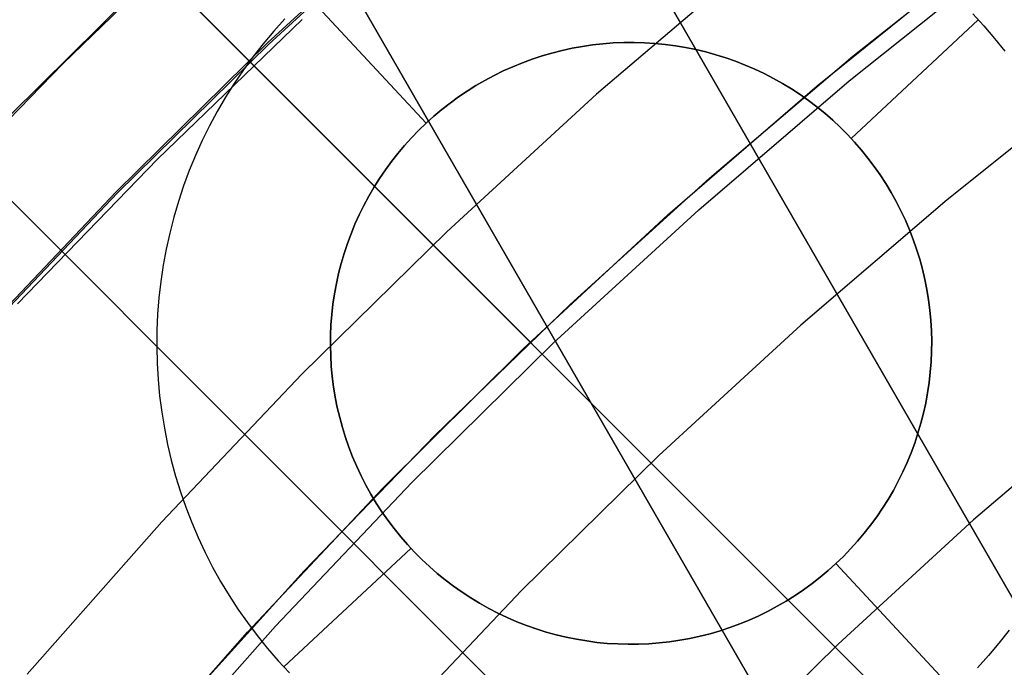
# Model space of a CAD drawing. Header units: millimetres. Extents: x 8926 to 10090, y -5004 to -3986.
# Tile 144 of 256: x 9473 to 9481, y -4325 to -4320. Entities that reach past the tile are written whole.
import ezdxf

# ---------------------------------------------------------------- set-up
doc = ezdxf.new("R2010")
doc.units = ezdxf.units.MM
for name, color, linetype in [('1', 7, 'Continuous'), ('COLOR EXT', 7, 'Continuous'), ('luz', 7, 'Continuous'), ('PLASTICO NEGRO', 7, 'Continuous')]:
    doc.layers.add(name, color=color, linetype=linetype)
doc.layers.add('BLANCO METALICO', color=7, linetype='Continuous', true_color=0xededed)

msp = doc.modelspace()

# ---------------------------------------------------------------- linework, layer by layer
at = {"layer": '1', "color": 250, "true_color": 0x111111}
for p, q in [((9476.3101, -4319.0833, 89.1312), (9475.1401, -4320.1564, 89.1312)), ((9475.1401, -4320.1564, 92.3996), (9476.3101, -4319.0833, 92.3996)), ((9473.5991, -4320.3037, 89.1312), (9474.5451, -4319.3878, 89.1312)), ((9479.5112, -4320.2473, 98.6312), (9480.614, -4319.3721, 98.6312)), ((9473.213, -4320.6798, 89.1312), (9474.3616, -4319.5441, 89.1312)), ((9479.2444, -4320.4681, 98.6312), (9480.3948, -4319.5414, 98.6312)), ((9474.307, -4321.0176, 95.6679), (9475.3891, -4319.9719, 95.6679)), ((9475.1401, -4320.1564, 89.1312), (9474.0079, -4321.2693, 89.1312)), ((9474.0079, -4321.2693, 92.3996), (9475.1401, -4320.1564, 92.3996)), ((9472.6792, -4321.2455, 89.1312), (9473.5991, -4320.3037, 89.1312)), ((9478.4376, -4321.1582, 98.6312), (9479.5112, -4320.2473, 98.6312)), ((9478.1266, -4321.4336, 98.6312), (9479.2444, -4320.4681, 98.6312)), ((9473.259, -4322.097, 95.6679), (9474.307, -4321.0176, 95.6679)), ((9477.3944, -4322.1037, 98.6312), (9478.4376, -4321.1582, 98.6312)), ((9474.0079, -4321.2693, 89.1312), (9472.9148, -4322.4205, 89.1312)), ((9472.9148, -4322.4205, 92.3996), (9474.0079, -4321.2693, 92.3996)), ((9477.0426, -4322.437, 98.6312), (9478.1266, -4321.4336, 98.6312)), ((9476.3828, -4323.0828, 98.6312), (9477.3944, -4322.1037, 98.6312)), ((9475.9936, -4323.477, 98.6312), (9477.0426, -4322.437, 98.6312)), ((9475.4037, -4324.0945, 98.6312), (9476.3828, -4323.0828, 98.6312)), ((9474.981, -4324.5524, 98.6312), (9475.9936, -4323.477, 98.6312)), ((9474.4582, -4325.1376, 98.6312), (9475.4037, -4324.0945, 98.6312)), ((9474.0058, -4325.6619, 98.6312), (9474.981, -4324.5524, 98.6312))]:
    msp.add_line(p, q, dxfattribs=at)
at = {"layer": 'BLANCO METALICO'}
for p, q in [((9457.1448, -4287.4912, 236.5324), (9479.559, -4326.3138, 236.5324)), ((9457.1448, -4287.4912, 238.0324), (9479.559, -4326.3138, 238.0324)), ((9484.385, -4330.6723, 240.7824), (9464.4532, -4296.1499, 240.7824)), ((9484.3851, -4330.6723, 239.5324), (9464.4533, -4296.1499, 239.5324)), ((9464.4533, -4296.1499, 242.0324), (9484.3851, -4330.6723, 242.0324)), ((9462.7212, -4297.1499, 239.5324), (9479.5591, -4326.3137, 239.5324)), ((9479.678, -4326.5196, 242.0324), (9462.7212, -4297.1499, 242.0324)), ((9462.7212, -4297.1499, 240.7824), (9479.678, -4326.5196, 240.7824))]:
    msp.add_line(p, q, dxfattribs=at)
at = {"layer": 'COLOR EXT', "color": 30, "true_color": 0xff8d00}
for p, q in [((9455.8984, -4301.1842, 21.2621), (9482.7691, -4328.0549, 21.2621)), ((9482.7691, -4328.0549, 25.2621), (9455.8984, -4301.1842, 25.2621)), ((9455.8984, -4301.1842, 23.2621), (9482.7691, -4328.0549, 23.2621)), ((9454.4842, -4302.5985, 25.2621), (9481.3552, -4329.4694, 25.2621)), ((9481.3552, -4329.4694, 21.2621), (9454.4842, -4302.5985, 21.2621)), ((9481.3552, -4329.4694, 23.2621), (9454.4842, -4302.5985, 23.2621))]:
    msp.add_line(p, q, dxfattribs=at)
at = {"layer": 'luz', "color": 7, "true_color": 0xffffff}
for p, q in [((9476.3016, -4319.0738, -24.6283), (9475.1314, -4320.1472, -24.6283)), ((9478.7484, -4319.5426, -23.5653), (9477.5928, -4320.5312, -23.5653)), ((9479.4826, -4320.4314, -23.8728), (9480.6405, -4319.508, -23.8728)), ((9475.1314, -4320.1472, -24.6283), (9473.9989, -4321.2603, -24.6283)), ((9478.3573, -4321.3942, -23.8728), (9479.4826, -4320.4314, -23.8728)), ((9481.3436, -4320.4217, -24.1804), (9480.2169, -4321.3202, -24.1804)), ((9477.5928, -4320.5312, -23.5653), (9476.4721, -4321.5592, -23.5653)), ((9473.9989, -4321.2603, -24.6283), (9472.9054, -4322.4119, -24.6283)), ((9480.2169, -4321.3202, -24.1804), (9479.1218, -4322.2571, -24.1804)), ((9477.2659, -4322.3952, -23.8728), (9478.3573, -4321.3942, -23.8728)), ((9476.4721, -4321.5592, -23.5653), (9475.3875, -4322.6252, -23.5653)), ((9479.1218, -4322.2571, -24.1804), (9478.0598, -4323.2313, -24.1804)), ((9476.2097, -4323.4334, -23.8728), (9477.2659, -4322.3952, -23.8728)), ((9475.3875, -4322.6252, -23.5653), (9474.3404, -4323.728, -23.5653)), ((9481.457, -4322.8214, -23.1173), (9480.413, -4323.7146, -23.1173)), ((9478.0598, -4323.2313, -24.1804), (9477.032, -4324.2415, -24.1804)), ((9475.19, -4324.5073, -23.8728), (9476.2097, -4323.4334, -23.8728)), ((9474.3404, -4323.728, -23.5653), (9473.3319, -4324.8663, -23.5653)), ((9480.413, -4323.7146, -23.1173), (9479.4005, -4324.6433, -23.1173)), ((9477.032, -4324.2415, -24.1804), (9476.0396, -4325.2866, -24.1804)), ((9474.2079, -4325.6158, -23.8728), (9475.19, -4324.5073, -23.8728)), ((9479.4005, -4324.6433, -23.1173), (9478.4206, -4325.6064, -23.1173))]:
    msp.add_line(p, q, dxfattribs=at)
at = {"layer": 'PLASTICO NEGRO', "color": 254, "true_color": 0xcad1ee}
for p, q in [((9474.445, -4318.7337, 35.0621), (9476.3185, -4320.7468, 35.0621)), ((9476.3185, -4320.7468, 34.8621), (9475.4328, -4319.7952, 33.5621)), ((9480.4079, -4319.9309, 33.5621), (9480.4914, -4320.0206, 33.5621)), ((9475.2593, -4319.9682, 33.5621), (9475.1771, -4320.0592, 33.5621)), ((9479.4984, -4320.8611, 34.8621), (9480.4501, -4319.9754, 33.5621)), ((9475.1771, -4320.0592, 33.5621), (9475.0981, -4320.1528, 33.5621)), ((9480.4914, -4320.0206, 33.5621), (9480.5718, -4320.1132, 33.5621)), ((9475.0981, -4320.1528, 33.5621), (9475.0224, -4320.2492, 33.5621)), ((9477.6411, -4320.1537, 34.8621), (9477.5639, -4320.1623, 34.8621)), ((9477.5639, -4320.1623, 35.0621), (9477.6411, -4320.1537, 35.0621)), ((9477.6411, -4320.1537, 34.9621), (9477.5639, -4320.1623, 34.9621)), ((9477.7186, -4320.1478, 34.8621), (9477.6411, -4320.1537, 34.8621)), ((9477.6411, -4320.1537, 35.0621), (9477.7186, -4320.1478, 35.0621)), ((9477.7186, -4320.1478, 34.9621), (9477.6411, -4320.1537, 34.9621)), ((9477.7962, -4320.1446, 34.8621), (9477.7186, -4320.1478, 34.8621)), ((9477.7186, -4320.1478, 35.0621), (9477.7962, -4320.1446, 35.0621)), ((9477.7962, -4320.1446, 34.9621), (9477.7186, -4320.1478, 34.9621)), ((9477.8739, -4320.144, 34.8621), (9477.7962, -4320.1446, 34.8621)), ((9477.7962, -4320.1446, 35.0621), (9477.8739, -4320.144, 35.0621)), ((9477.8739, -4320.144, 34.9621), (9477.7962, -4320.1446, 34.9621)), ((9477.9515, -4320.1461, 34.8621), (9477.8739, -4320.144, 34.8621)), ((9477.8739, -4320.144, 35.0621), (9477.9515, -4320.1461, 35.0621)), ((9477.9515, -4320.1461, 34.9621), (9477.8739, -4320.144, 34.9621)), ((9478.029, -4320.1509, 34.8621), (9477.9515, -4320.1461, 34.8621)), ((9477.9515, -4320.1461, 35.0621), (9478.029, -4320.1509, 35.0621)), ((9478.029, -4320.1509, 34.9621), (9477.9515, -4320.1461, 34.9621)), ((9478.1063, -4320.1584, 34.8621), (9478.029, -4320.1509, 34.8621)), ((9478.029, -4320.1509, 35.0621), (9478.1063, -4320.1584, 35.0621)), ((9478.1063, -4320.1584, 34.9621), (9478.029, -4320.1509, 34.9621)), ((9480.5718, -4320.1132, 33.5621), (9480.6489, -4320.2084, 33.5621)), ((9477.2595, -4320.2231, 34.8621), (9477.1849, -4320.2449, 34.8621)), ((9477.1849, -4320.2449, 35.0621), (9477.2595, -4320.2231, 35.0621)), ((9477.2595, -4320.2231, 34.9621), (9477.1849, -4320.2449, 34.9621)), ((9477.3348, -4320.204, 34.8621), (9477.2595, -4320.2231, 34.8621)), ((9477.2595, -4320.2231, 35.0621), (9477.3348, -4320.204, 35.0621)), ((9477.3348, -4320.204, 34.9621), (9477.2595, -4320.2231, 34.9621)), ((9477.4107, -4320.1875, 34.8621), (9477.3348, -4320.204, 34.8621)), ((9477.3348, -4320.204, 35.0621), (9477.4107, -4320.1875, 35.0621)), ((9477.4107, -4320.1875, 34.9621), (9477.3348, -4320.204, 34.9621)), ((9477.4871, -4320.1736, 34.8621), (9477.4107, -4320.1875, 34.8621)), ((9477.4107, -4320.1875, 35.0621), (9477.4871, -4320.1736, 35.0621)), ((9477.4871, -4320.1736, 34.9621), (9477.4107, -4320.1875, 34.9621)), ((9477.5639, -4320.1623, 34.8621), (9477.4871, -4320.1736, 34.8621)), ((9477.4871, -4320.1736, 35.0621), (9477.5639, -4320.1623, 35.0621)), ((9477.5639, -4320.1623, 34.9621), (9477.4871, -4320.1736, 34.9621)), ((9478.1834, -4320.1685, 34.8621), (9478.1063, -4320.1584, 34.8621)), ((9478.1063, -4320.1584, 35.0621), (9478.1834, -4320.1685, 35.0621)), ((9478.1834, -4320.1685, 34.9621), (9478.1063, -4320.1584, 34.9621)), ((9478.26, -4320.1813, 34.8621), (9478.1834, -4320.1685, 34.8621)), ((9478.1834, -4320.1685, 35.0621), (9478.26, -4320.1813, 35.0621)), ((9478.26, -4320.1813, 34.9621), (9478.1834, -4320.1685, 34.9621)), ((9478.3361, -4320.1967, 34.8621), (9478.26, -4320.1813, 34.8621)), ((9478.26, -4320.1813, 35.0621), (9478.3361, -4320.1967, 35.0621)), ((9478.3361, -4320.1967, 34.9621), (9478.26, -4320.1813, 34.9621)), ((9478.4116, -4320.2148, 34.8621), (9478.3361, -4320.1967, 34.8621)), ((9478.3361, -4320.1967, 35.0621), (9478.4116, -4320.2148, 35.0621)), ((9478.4116, -4320.2148, 34.9621), (9478.3361, -4320.1967, 34.9621)), ((9478.4865, -4320.2354, 34.8621), (9478.4116, -4320.2148, 34.8621)), ((9478.4116, -4320.2148, 35.0621), (9478.4865, -4320.2354, 35.0621)), ((9478.4865, -4320.2354, 34.9621), (9478.4116, -4320.2148, 34.9621)), ((9475.0224, -4320.2492, 33.5621), (9474.9501, -4320.3481, 33.5621)), ((9477.0382, -4320.296, 34.8621), (9476.9663, -4320.3253, 34.8621)), ((9476.9663, -4320.3253, 35.0621), (9477.0382, -4320.296, 35.0621)), ((9477.0382, -4320.296, 34.9621), (9476.9663, -4320.3253, 34.9621)), ((9477.1111, -4320.2691, 34.8621), (9477.0382, -4320.296, 34.8621)), ((9477.0382, -4320.296, 35.0621), (9477.1111, -4320.2691, 35.0621)), ((9477.1111, -4320.2691, 34.9621), (9477.0382, -4320.296, 34.9621)), ((9477.1849, -4320.2449, 34.8621), (9477.1111, -4320.2691, 34.8621)), ((9477.1111, -4320.2691, 35.0621), (9477.1849, -4320.2449, 35.0621)), ((9477.1849, -4320.2449, 34.9621), (9477.1111, -4320.2691, 34.9621)), ((9478.5606, -4320.2586, 34.8621), (9478.4865, -4320.2354, 34.8621)), ((9478.4865, -4320.2354, 35.0621), (9478.5606, -4320.2586, 35.0621)), ((9478.5606, -4320.2586, 34.9621), (9478.4865, -4320.2354, 34.9621)), ((9478.6339, -4320.2844, 34.8621), (9478.5606, -4320.2586, 34.8621)), ((9478.5606, -4320.2586, 35.0621), (9478.6339, -4320.2844, 35.0621)), ((9478.6339, -4320.2844, 34.9621), (9478.5606, -4320.2586, 34.9621)), ((9478.7063, -4320.3127, 34.8621), (9478.6339, -4320.2844, 34.8621)), ((9478.6339, -4320.2844, 35.0621), (9478.7063, -4320.3127, 35.0621)), ((9478.7063, -4320.3127, 34.9621), (9478.6339, -4320.2844, 34.9621)), ((9474.9501, -4320.3481, 33.5621), (9474.8812, -4320.4495, 33.5621)), ((9476.8954, -4320.3571, 34.8621), (9476.8257, -4320.3913, 34.8621)), ((9476.8257, -4320.3913, 35.0621), (9476.8954, -4320.3571, 35.0621)), ((9476.8954, -4320.3571, 34.9621), (9476.8257, -4320.3913, 34.9621)), ((9476.9663, -4320.3253, 34.8621), (9476.8954, -4320.3571, 34.8621)), ((9476.8954, -4320.3571, 35.0621), (9476.9663, -4320.3253, 35.0621)), ((9476.9663, -4320.3253, 34.9621), (9476.8954, -4320.3571, 34.9621)), ((9478.7776, -4320.3434, 34.8621), (9478.7063, -4320.3127, 34.8621)), ((9478.7063, -4320.3127, 35.0621), (9478.7776, -4320.3434, 35.0621)), ((9478.7776, -4320.3434, 34.9621), (9478.7063, -4320.3127, 34.9621)), ((9478.8478, -4320.3766, 34.8621), (9478.7776, -4320.3434, 34.8621)), ((9478.7776, -4320.3434, 35.0621), (9478.8478, -4320.3766, 35.0621)), ((9478.8478, -4320.3766, 34.9621), (9478.7776, -4320.3434, 34.9621)), ((9478.9169, -4320.4122, 34.8621), (9478.8478, -4320.3766, 34.8621)), ((9478.8478, -4320.3766, 35.0621), (9478.9169, -4320.4122, 35.0621)), ((9478.9169, -4320.4122, 34.9621), (9478.8478, -4320.3766, 34.9621)), ((9474.8812, -4320.4495, 33.5621), (9474.8159, -4320.5532, 33.5621)), ((9476.7572, -4320.4279, 34.8621), (9476.69, -4320.4668, 34.8621)), ((9476.69, -4320.4668, 35.0621), (9476.7572, -4320.4279, 35.0621)), ((9476.7572, -4320.4279, 34.9621), (9476.69, -4320.4668, 34.9621)), ((9476.8257, -4320.3913, 34.8621), (9476.7572, -4320.4279, 34.8621)), ((9476.7572, -4320.4279, 35.0621), (9476.8257, -4320.3913, 35.0621)), ((9476.8257, -4320.3913, 34.9621), (9476.7572, -4320.4279, 34.9621)), ((9478.9846, -4320.4502, 34.8621), (9478.9169, -4320.4122, 34.8621)), ((9478.9169, -4320.4122, 35.0621), (9478.9846, -4320.4502, 35.0621)), ((9478.9846, -4320.4502, 34.9621), (9478.9169, -4320.4122, 34.9621)), ((9479.051, -4320.4904, 34.8621), (9478.9846, -4320.4502, 34.8621)), ((9478.9846, -4320.4502, 35.0621), (9479.051, -4320.4904, 35.0621)), ((9479.051, -4320.4904, 34.9621), (9478.9846, -4320.4502, 34.9621)), ((9476.6242, -4320.508, 34.8621), (9476.5598, -4320.5515, 34.8621)), ((9476.5598, -4320.5515, 35.0621), (9476.6242, -4320.508, 35.0621)), ((9476.6242, -4320.508, 34.9621), (9476.5598, -4320.5515, 34.9621)), ((9476.69, -4320.4668, 34.8621), (9476.6242, -4320.508, 34.8621)), ((9476.6242, -4320.508, 35.0621), (9476.69, -4320.4668, 35.0621)), ((9476.69, -4320.4668, 34.9621), (9476.6242, -4320.508, 34.9621)), ((9479.116, -4320.533, 34.8621), (9479.051, -4320.4904, 34.8621)), ((9479.051, -4320.4904, 35.0621), (9479.116, -4320.533, 35.0621)), ((9479.116, -4320.533, 34.9621), (9479.051, -4320.4904, 34.9621)), ((9474.8159, -4320.5532, 33.5621), (9474.7541, -4320.659, 33.5621)), ((9476.497, -4320.5972, 34.8621), (9476.4358, -4320.645, 34.8621)), ((9476.4358, -4320.645, 35.0621), (9476.497, -4320.5972, 35.0621)), ((9476.497, -4320.5972, 34.9621), (9476.4358, -4320.645, 34.9621)), ((9476.5598, -4320.5515, 34.8621), (9476.497, -4320.5972, 34.8621)), ((9476.497, -4320.5972, 35.0621), (9476.5598, -4320.5515, 35.0621)), ((9476.5598, -4320.5515, 34.9621), (9476.497, -4320.5972, 34.9621)), ((9479.1795, -4320.5777, 34.8621), (9479.116, -4320.533, 34.8621)), ((9479.116, -4320.533, 35.0621), (9479.1795, -4320.5777, 35.0621)), ((9479.1795, -4320.5777, 34.9621), (9479.116, -4320.533, 34.9621)), ((9479.2414, -4320.6247, 34.8621), (9479.1795, -4320.5777, 34.8621)), ((9479.1795, -4320.5777, 35.0621), (9479.2414, -4320.6247, 35.0621)), ((9479.2414, -4320.6247, 34.9621), (9479.1795, -4320.5777, 34.9621)), ((9474.7541, -4320.659, 33.5621), (9474.6961, -4320.767, 33.5621)), ((9476.4358, -4320.645, 34.8621), (9476.3762, -4320.6949, 34.8621)), ((9476.3762, -4320.6949, 35.0621), (9476.4358, -4320.645, 35.0621)), ((9476.4358, -4320.645, 34.9621), (9476.3762, -4320.6949, 34.9621)), ((9479.3016, -4320.6737, 34.8621), (9479.2414, -4320.6247, 34.8621)), ((9479.2414, -4320.6247, 35.0621), (9479.3016, -4320.6737, 35.0621)), ((9479.3016, -4320.6737, 34.9621), (9479.2414, -4320.6247, 34.9621)), ((9476.3762, -4320.6949, 34.8621), (9476.3185, -4320.7468, 34.8621)), ((9476.3185, -4320.7468, 35.0621), (9476.3762, -4320.6949, 35.0621)), ((9476.3762, -4320.6949, 34.9621), (9476.3185, -4320.7468, 34.9621)), ((9479.3602, -4320.7248, 34.8621), (9479.3016, -4320.6737, 34.8621)), ((9479.3016, -4320.6737, 35.0621), (9479.3602, -4320.7248, 35.0621)), ((9479.3602, -4320.7248, 34.9621), (9479.3016, -4320.6737, 34.9621)), ((9479.4169, -4320.7779, 34.8621), (9479.3602, -4320.7248, 34.8621)), ((9479.3602, -4320.7248, 35.0621), (9479.4169, -4320.7779, 35.0621)), ((9479.4169, -4320.7779, 34.9621), (9479.3602, -4320.7248, 34.9621)), ((9474.6961, -4320.767, 33.5621), (9474.6418, -4320.8769, 33.5621)), ((9476.2085, -4320.8565, 34.8621), (9476.2625, -4320.8007, 34.8621)), ((9476.2085, -4320.8565, 35.0621), (9476.2625, -4320.8007, 35.0621)), ((9476.2625, -4320.8007, 34.9621), (9476.2085, -4320.8565, 34.9621)), ((9476.2625, -4320.8007, 34.8621), (9476.3185, -4320.7468, 34.8621)), ((9476.2625, -4320.8007, 35.0621), (9476.3185, -4320.7468, 35.0621)), ((9476.3185, -4320.7468, 34.9621), (9476.2625, -4320.8007, 34.9621)), ((9476.3185, -4320.7468, 35.0621), (9476.3185, -4320.7468, 34.8621)), ((9479.4717, -4320.8329, 34.8621), (9479.4169, -4320.7779, 34.8621)), ((9479.4169, -4320.7779, 35.0621), (9479.4717, -4320.8329, 35.0621)), ((9479.4717, -4320.8329, 34.9621), (9479.4169, -4320.7779, 34.9621)), ((9474.6418, -4320.8769, 33.5621), (9474.5914, -4320.9885, 33.5621)), ((9476.1564, -4320.9141, 34.8621), (9476.2085, -4320.8565, 34.8621)), ((9476.1564, -4320.9141, 35.0621), (9476.2085, -4320.8565, 35.0621)), ((9476.2085, -4320.8565, 34.9621), (9476.1564, -4320.9141, 34.9621)), ((9479.5246, -4320.8897, 34.8621), (9479.4717, -4320.8329, 34.8621)), ((9479.4717, -4320.8329, 35.0621), (9479.5246, -4320.8897, 35.0621)), ((9479.5246, -4320.8897, 34.9621), (9479.4717, -4320.8329, 34.9621)), ((9479.4984, -4320.8611, 34.8621), (9479.4984, -4320.8611, 35.0621)), ((9479.5756, -4320.9484, 34.8621), (9479.5246, -4320.8897, 34.8621)), ((9479.5246, -4320.8897, 35.0621), (9479.5756, -4320.9484, 35.0621)), ((9479.5756, -4320.9484, 34.9621), (9479.5246, -4320.8897, 34.9621)), ((9476.1064, -4320.9735, 34.8621), (9476.1564, -4320.9141, 34.8621)), ((9476.1064, -4320.9735, 35.0621), (9476.1564, -4320.9141, 35.0621)), ((9476.1564, -4320.9141, 34.9621), (9476.1064, -4320.9735, 34.9621)), ((9479.6244, -4321.0087, 34.8621), (9479.5756, -4320.9484, 34.8621)), ((9479.5756, -4320.9484, 35.0621), (9479.6244, -4321.0087, 35.0621)), ((9479.6244, -4321.0087, 34.9621), (9479.5756, -4320.9484, 34.9621)), ((9474.5914, -4320.9885, 33.5621), (9474.5448, -4321.1019, 33.5621)), ((9476.0125, -4321.0973, 34.8621), (9476.0584, -4321.0346, 34.8621)), ((9476.0125, -4321.0973, 35.0621), (9476.0584, -4321.0346, 35.0621)), ((9476.0584, -4321.0346, 34.9621), (9476.0125, -4321.0973, 34.9621)), ((9476.0584, -4321.0346, 34.8621), (9476.1064, -4320.9735, 34.8621)), ((9476.0584, -4321.0346, 35.0621), (9476.1064, -4320.9735, 35.0621)), ((9476.1064, -4320.9735, 34.9621), (9476.0584, -4321.0346, 34.9621)), ((9479.6712, -4321.0708, 34.8621), (9479.6244, -4321.0087, 34.8621)), ((9479.6244, -4321.0087, 35.0621), (9479.6712, -4321.0708, 35.0621)), ((9479.6712, -4321.0708, 34.9621), (9479.6244, -4321.0087, 34.9621)), ((9474.5448, -4321.1019, 33.5621), (9474.5022, -4321.2168, 33.5621)), ((9475.9689, -4321.1615, 34.8621), (9476.0125, -4321.0973, 34.8621)), ((9475.9689, -4321.1615, 35.0621), (9476.0125, -4321.0973, 35.0621)), ((9476.0125, -4321.0973, 34.9621), (9475.9689, -4321.1615, 34.9621)), ((9479.7158, -4321.1344, 34.8621), (9479.6712, -4321.0708, 34.8621)), ((9479.6712, -4321.0708, 35.0621), (9479.7158, -4321.1344, 35.0621)), ((9479.7158, -4321.1344, 34.9621), (9479.6712, -4321.0708, 34.9621)), ((9475.9274, -4321.2272, 34.8621), (9475.9689, -4321.1615, 34.8621)), ((9475.9274, -4321.2272, 35.0621), (9475.9689, -4321.1615, 35.0621)), ((9475.9689, -4321.1615, 34.9621), (9475.9274, -4321.2272, 34.9621)), ((9479.7581, -4321.1995, 34.8621), (9479.7158, -4321.1344, 34.8621)), ((9479.7158, -4321.1344, 35.0621), (9479.7581, -4321.1995, 35.0621)), ((9479.7581, -4321.1995, 34.9621), (9479.7158, -4321.1344, 34.9621)), ((9474.5022, -4321.2168, 33.5621), (9474.4635, -4321.3331, 33.5621)), ((9475.8883, -4321.2943, 34.8621), (9475.9274, -4321.2272, 34.8621)), ((9475.8883, -4321.2943, 35.0621), (9475.9274, -4321.2272, 35.0621)), ((9475.9274, -4321.2272, 34.9621), (9475.8883, -4321.2943, 34.9621)), ((9479.7982, -4321.266, 34.8621), (9479.7581, -4321.1995, 34.8621)), ((9479.7581, -4321.1995, 35.0621), (9479.7982, -4321.266, 35.0621)), ((9479.7982, -4321.266, 34.9621), (9479.7581, -4321.1995, 34.9621)), ((9474.4635, -4321.3331, 33.5621), (9474.4289, -4321.4507, 33.5621)), ((9475.8515, -4321.3628, 34.8621), (9475.8883, -4321.2943, 34.8621)), ((9475.8515, -4321.3628, 35.0621), (9475.8883, -4321.2943, 35.0621)), ((9475.8883, -4321.2943, 34.9621), (9475.8515, -4321.3628, 34.9621)), ((9479.836, -4321.3339, 34.8621), (9479.7982, -4321.266, 34.8621)), ((9479.7982, -4321.266, 35.0621), (9479.836, -4321.3339, 35.0621)), ((9479.836, -4321.3339, 34.9621), (9479.7982, -4321.266, 34.9621)), ((9479.8714, -4321.403, 34.8621), (9479.836, -4321.3339, 34.8621)), ((9479.836, -4321.3339, 35.0621), (9479.8714, -4321.403, 35.0621)), ((9479.8714, -4321.403, 34.9621), (9479.836, -4321.3339, 34.9621)), ((9475.8171, -4321.4324, 34.8621), (9475.8515, -4321.3628, 34.8621)), ((9475.8171, -4321.4324, 35.0621), (9475.8515, -4321.3628, 35.0621)), ((9475.8515, -4321.3628, 34.9621), (9475.8171, -4321.4324, 34.9621)), ((9479.9044, -4321.4733, 34.8621), (9479.8714, -4321.403, 34.8621)), ((9479.8714, -4321.403, 35.0621), (9479.9044, -4321.4733, 35.0621)), ((9479.9044, -4321.4733, 34.9621), (9479.8714, -4321.403, 34.9621)), ((9474.4289, -4321.4507, 33.5621), (9474.3984, -4321.5694, 33.5621)), ((9475.7852, -4321.5032, 34.8621), (9475.8171, -4321.4324, 34.8621)), ((9475.7852, -4321.5032, 35.0621), (9475.8171, -4321.4324, 35.0621)), ((9475.8171, -4321.4324, 34.9621), (9475.7852, -4321.5032, 34.9621)), ((9479.9349, -4321.5447, 34.8621), (9479.9044, -4321.4733, 34.8621)), ((9479.9044, -4321.4733, 35.0621), (9479.9349, -4321.5447, 35.0621)), ((9479.9349, -4321.5447, 34.9621), (9479.9044, -4321.4733, 34.9621)), ((9475.7556, -4321.575, 34.8621), (9475.7852, -4321.5032, 34.8621)), ((9475.7556, -4321.575, 35.0621), (9475.7852, -4321.5032, 35.0621)), ((9475.7852, -4321.5032, 34.9621), (9475.7556, -4321.575, 34.9621)), ((9479.963, -4321.6171, 34.8621), (9479.9349, -4321.5447, 34.8621)), ((9479.9349, -4321.5447, 35.0621), (9479.963, -4321.6171, 35.0621)), ((9479.963, -4321.6171, 34.9621), (9479.9349, -4321.5447, 34.9621)), ((9474.3984, -4321.5694, 33.5621), (9474.372, -4321.689, 33.5621)), ((9475.7286, -4321.6479, 34.8621), (9475.7556, -4321.575, 34.8621)), ((9475.7286, -4321.6479, 35.0621), (9475.7556, -4321.575, 35.0621)), ((9475.7556, -4321.575, 34.9621), (9475.7286, -4321.6479, 34.9621)), ((9479.9886, -4321.6905, 34.8621), (9479.963, -4321.6171, 34.8621)), ((9479.963, -4321.6171, 35.0621), (9479.9886, -4321.6905, 35.0621)), ((9479.9886, -4321.6905, 34.9621), (9479.963, -4321.6171, 34.9621)), ((9474.372, -4321.689, 33.5621), (9474.3498, -4321.8095, 33.5621)), ((9475.7041, -4321.7216, 34.8621), (9475.7286, -4321.6479, 34.8621)), ((9475.7041, -4321.7216, 35.0621), (9475.7286, -4321.6479, 35.0621)), ((9475.7286, -4321.6479, 34.9621), (9475.7041, -4321.7216, 34.9621)), ((9480.0116, -4321.7647, 34.8621), (9479.9886, -4321.6905, 34.8621)), ((9479.9886, -4321.6905, 35.0621), (9480.0116, -4321.7647, 35.0621)), ((9480.0116, -4321.7647, 34.9621), (9479.9886, -4321.6905, 34.9621)), ((9475.6822, -4321.7961, 34.8621), (9475.7041, -4321.7216, 34.8621)), ((9475.6822, -4321.7961, 35.0621), (9475.7041, -4321.7216, 35.0621)), ((9475.7041, -4321.7216, 34.9621), (9475.6822, -4321.7961, 34.9621)), ((9480.032, -4321.8396, 34.8621), (9480.0116, -4321.7647, 34.8621)), ((9480.0116, -4321.7647, 35.0621), (9480.032, -4321.8396, 35.0621)), ((9480.032, -4321.8396, 34.9621), (9480.0116, -4321.7647, 34.9621)), ((9474.3498, -4321.8095, 33.5621), (9474.3317, -4321.9307, 33.5621)), ((9475.6629, -4321.8713, 34.8621), (9475.6822, -4321.7961, 34.8621)), ((9475.6629, -4321.8713, 35.0621), (9475.6822, -4321.7961, 35.0621)), ((9475.6822, -4321.7961, 34.9621), (9475.6629, -4321.8713, 34.9621)), ((9480.0498, -4321.9152, 34.8621), (9480.032, -4321.8396, 34.8621)), ((9480.032, -4321.8396, 35.0621), (9480.0498, -4321.9152, 35.0621)), ((9480.0498, -4321.9152, 34.9621), (9480.032, -4321.8396, 34.9621)), ((9475.6461, -4321.9472, 34.8621), (9475.6629, -4321.8713, 34.8621)), ((9475.6461, -4321.9472, 35.0621), (9475.6629, -4321.8713, 35.0621)), ((9475.6629, -4321.8713, 34.9621), (9475.6461, -4321.9472, 34.9621)), ((9480.065, -4321.9914, 34.8621), (9480.0498, -4321.9152, 34.8621)), ((9480.0498, -4321.9152, 35.0621), (9480.065, -4321.9914, 35.0621)), ((9480.065, -4321.9914, 34.9621), (9480.0498, -4321.9152, 34.9621)), ((9474.3317, -4321.9307, 33.5621), (9474.3178, -4322.0525, 33.5621)), ((9475.632, -4322.0235, 34.8621), (9475.6461, -4321.9472, 34.8621)), ((9475.632, -4322.0235, 35.0621), (9475.6461, -4321.9472, 35.0621)), ((9475.6461, -4321.9472, 34.9621), (9475.632, -4322.0235, 34.9621)), ((9480.0776, -4322.068, 34.8621), (9480.065, -4321.9914, 34.8621)), ((9480.065, -4321.9914, 35.0621), (9480.0776, -4322.068, 35.0621)), ((9480.0776, -4322.068, 34.9621), (9480.065, -4321.9914, 34.9621)), ((9474.3178, -4322.0525, 33.5621), (9474.3081, -4322.1747, 33.5621)), ((9475.6206, -4322.1004, 34.8621), (9475.632, -4322.0235, 34.8621)), ((9475.6206, -4322.1004, 35.0621), (9475.632, -4322.0235, 35.0621)), ((9475.632, -4322.0235, 34.9621), (9475.6206, -4322.1004, 34.9621)), ((9480.0875, -4322.1451, 34.8621), (9480.0776, -4322.068, 34.8621)), ((9480.0776, -4322.068, 35.0621), (9480.0875, -4322.1451, 35.0621)), ((9480.0875, -4322.1451, 34.9621), (9480.0776, -4322.068, 34.9621)), ((9475.6118, -4322.1775, 34.8621), (9475.6206, -4322.1004, 34.8621)), ((9475.6118, -4322.1775, 35.0621), (9475.6206, -4322.1004, 35.0621)), ((9475.6206, -4322.1004, 34.9621), (9475.6118, -4322.1775, 34.9621)), ((9480.0948, -4322.2224, 34.8621), (9480.0875, -4322.1451, 34.8621)), ((9480.0875, -4322.1451, 35.0621), (9480.0948, -4322.2224, 35.0621)), ((9480.0948, -4322.2224, 34.9621), (9480.0875, -4322.1451, 34.9621)), ((9474.3081, -4322.1747, 33.5621), (9474.3027, -4322.2971, 33.5621)), ((9475.6056, -4322.255, 34.8621), (9475.6118, -4322.1775, 34.8621)), ((9475.6056, -4322.255, 35.0621), (9475.6118, -4322.1775, 35.0621)), ((9475.6118, -4322.1775, 34.9621), (9475.6056, -4322.255, 34.9621)), ((9475.6022, -4322.3326, 34.8621), (9475.6056, -4322.255, 34.8621)), ((9475.6022, -4322.3326, 35.0621), (9475.6056, -4322.255, 35.0621)), ((9475.6056, -4322.255, 34.9621), (9475.6022, -4322.3326, 34.9621)), ((9480.0994, -4322.2999, 34.8621), (9480.0948, -4322.2224, 34.8621)), ((9480.0948, -4322.2224, 35.0621), (9480.0994, -4322.2999, 35.0621)), ((9480.0994, -4322.2999, 34.9621), (9480.0948, -4322.2224, 34.9621)), ((9474.3027, -4322.2971, 33.5621), (9474.3014, -4322.4196, 33.5621)), ((9475.6014, -4322.4102, 34.8621), (9475.6022, -4322.3326, 34.8621)), ((9475.6014, -4322.4102, 35.0621), (9475.6022, -4322.3326, 35.0621)), ((9475.6022, -4322.3326, 34.9621), (9475.6014, -4322.4102, 34.9621)), ((9480.1013, -4322.3776, 34.8621), (9480.0994, -4322.2999, 34.8621)), ((9480.0994, -4322.2999, 35.0621), (9480.1013, -4322.3776, 35.0621)), ((9480.1013, -4322.3776, 34.9621), (9480.0994, -4322.2999, 34.9621)), ((9474.3014, -4322.4196, 33.5621), (9474.3044, -4322.5422, 33.5621)), ((9475.6033, -4322.4879, 34.8621), (9475.6014, -4322.4102, 34.8621)), ((9475.6033, -4322.4879, 35.0621), (9475.6014, -4322.4102, 35.0621)), ((9475.6014, -4322.4102, 34.9621), (9475.6033, -4322.4879, 34.9621)), ((9480.1005, -4322.4553, 34.8621), (9480.1013, -4322.3776, 34.8621)), ((9480.1013, -4322.3776, 35.0621), (9480.1005, -4322.4553, 35.0621)), ((9480.1005, -4322.4553, 34.9621), (9480.1013, -4322.3776, 34.9621)), ((9475.6079, -4322.5654, 34.8621), (9475.6033, -4322.4879, 34.8621)), ((9475.6079, -4322.5654, 35.0621), (9475.6033, -4322.4879, 35.0621)), ((9475.6033, -4322.4879, 34.9621), (9475.6079, -4322.5654, 34.9621)), ((9480.097, -4322.5329, 34.8621), (9480.1005, -4322.4553, 34.8621)), ((9480.1005, -4322.4553, 35.0621), (9480.097, -4322.5329, 35.0621)), ((9480.097, -4322.5329, 34.9621), (9480.1005, -4322.4553, 34.9621)), ((9474.3044, -4322.5422, 33.5621), (9474.3117, -4322.6645, 33.5621)), ((9475.6151, -4322.6427, 34.8621), (9475.6079, -4322.5654, 34.8621)), ((9475.6151, -4322.6427, 35.0621), (9475.6079, -4322.5654, 35.0621)), ((9475.6079, -4322.5654, 34.9621), (9475.6151, -4322.6427, 34.9621)), ((9480.0909, -4322.6103, 34.8621), (9480.097, -4322.5329, 34.8621)), ((9480.097, -4322.5329, 35.0621), (9480.0909, -4322.6103, 35.0621)), ((9480.0909, -4322.6103, 34.9621), (9480.097, -4322.5329, 34.9621)), ((9475.6251, -4322.7198, 34.8621), (9475.6151, -4322.6427, 34.8621)), ((9475.6251, -4322.7198, 35.0621), (9475.6151, -4322.6427, 35.0621)), ((9475.6151, -4322.6427, 34.9621), (9475.6251, -4322.7198, 34.9621)), ((9480.0821, -4322.6875, 34.8621), (9480.0909, -4322.6103, 34.8621)), ((9480.0909, -4322.6103, 35.0621), (9480.0821, -4322.6875, 35.0621)), ((9480.0821, -4322.6875, 34.9621), (9480.0909, -4322.6103, 34.9621)), ((9474.3117, -4322.6645, 33.5621), (9474.3231, -4322.7865, 33.5621)), ((9475.6376, -4322.7964, 34.8621), (9475.6251, -4322.7198, 34.8621)), ((9475.6376, -4322.7964, 35.0621), (9475.6251, -4322.7198, 35.0621)), ((9475.6251, -4322.7198, 34.9621), (9475.6376, -4322.7964, 34.9621)), ((9480.0706, -4322.7643, 34.8621), (9480.0821, -4322.6875, 34.8621)), ((9480.0821, -4322.6875, 35.0621), (9480.0706, -4322.7643, 35.0621)), ((9480.0706, -4322.7643, 34.9621), (9480.0821, -4322.6875, 34.9621)), ((9474.3231, -4322.7865, 33.5621), (9474.3388, -4322.9081, 33.5621)), ((9475.6529, -4322.8726, 34.8621), (9475.6376, -4322.7964, 34.8621)), ((9475.6529, -4322.8726, 35.0621), (9475.6376, -4322.7964, 35.0621)), ((9475.6376, -4322.7964, 34.9621), (9475.6529, -4322.8726, 34.9621)), ((9480.0565, -4322.8407, 34.8621), (9480.0706, -4322.7643, 34.8621)), ((9480.0706, -4322.7643, 35.0621), (9480.0565, -4322.8407, 35.0621)), ((9480.0565, -4322.8407, 34.9621), (9480.0706, -4322.7643, 34.9621)), ((9475.6707, -4322.9482, 34.8621), (9475.6529, -4322.8726, 34.8621)), ((9475.6707, -4322.9482, 35.0621), (9475.6529, -4322.8726, 35.0621)), ((9475.6529, -4322.8726, 34.9621), (9475.6707, -4322.9482, 34.9621)), ((9480.0398, -4322.9165, 34.8621), (9480.0565, -4322.8407, 34.8621)), ((9480.0565, -4322.8407, 35.0621), (9480.0398, -4322.9165, 35.0621)), ((9480.0398, -4322.9165, 34.9621), (9480.0565, -4322.8407, 34.9621)), ((9474.3388, -4322.9081, 33.5621), (9474.3586, -4323.029, 33.5621)), ((9475.6911, -4323.0231, 34.8621), (9475.6707, -4322.9482, 34.8621)), ((9475.6911, -4323.0231, 35.0621), (9475.6707, -4322.9482, 35.0621)), ((9475.6707, -4322.9482, 34.9621), (9475.6911, -4323.0231, 34.9621)), ((9480.0205, -4322.9917, 34.8621), (9480.0398, -4322.9165, 34.8621)), ((9480.0398, -4322.9165, 35.0621), (9480.0205, -4322.9917, 35.0621)), ((9480.0205, -4322.9917, 34.9621), (9480.0398, -4322.9165, 34.9621)), ((9474.3586, -4323.029, 33.5621), (9474.3826, -4323.1492, 33.5621)), ((9475.7141, -4323.0973, 34.8621), (9475.6911, -4323.0231, 34.8621)), ((9475.7141, -4323.0973, 35.0621), (9475.6911, -4323.0231, 35.0621)), ((9475.6911, -4323.0231, 34.9621), (9475.7141, -4323.0973, 34.9621)), ((9479.9985, -4323.0663, 34.8621), (9480.0205, -4322.9917, 34.8621)), ((9480.0205, -4322.9917, 35.0621), (9479.9985, -4323.0663, 35.0621)), ((9479.9985, -4323.0663, 34.9621), (9480.0205, -4322.9917, 34.9621)), ((9475.7397, -4323.1707, 34.8621), (9475.7141, -4323.0973, 34.8621)), ((9475.7397, -4323.1707, 35.0621), (9475.7141, -4323.0973, 35.0621)), ((9475.7141, -4323.0973, 34.9621), (9475.7397, -4323.1707, 34.9621)), ((9479.9741, -4323.14, 34.8621), (9479.9985, -4323.0663, 34.8621)), ((9479.9985, -4323.0663, 35.0621), (9479.9741, -4323.14, 35.0621)), ((9479.9741, -4323.14, 34.9621), (9479.9985, -4323.0663, 34.9621)), ((9474.3826, -4323.1492, 33.5621), (9474.4107, -4323.2684, 33.5621)), ((9475.7677, -4323.2431, 34.8621), (9475.7397, -4323.1707, 34.8621)), ((9475.7677, -4323.2431, 35.0621), (9475.7397, -4323.1707, 35.0621)), ((9475.7397, -4323.1707, 34.9621), (9475.7677, -4323.2431, 34.9621)), ((9479.947, -4323.2128, 34.8621), (9479.9741, -4323.14, 34.8621)), ((9479.9741, -4323.14, 35.0621), (9479.947, -4323.2128, 35.0621)), ((9479.947, -4323.2128, 34.9621), (9479.9741, -4323.14, 34.9621)), ((9475.7983, -4323.3145, 34.8621), (9475.7677, -4323.2431, 34.8621)), ((9475.7983, -4323.3145, 35.0621), (9475.7677, -4323.2431, 35.0621)), ((9475.7677, -4323.2431, 34.9621), (9475.7983, -4323.3145, 34.9621)), ((9479.9175, -4323.2846, 34.8621), (9479.947, -4323.2128, 34.8621)), ((9479.947, -4323.2128, 35.0621), (9479.9175, -4323.2846, 35.0621)), ((9479.9175, -4323.2846, 34.9621), (9479.947, -4323.2128, 34.9621)), ((9474.4107, -4323.2684, 33.5621), (9474.443, -4323.3867, 33.5621)), ((9475.8313, -4323.3848, 34.8621), (9475.7983, -4323.3145, 34.8621)), ((9475.8313, -4323.3848, 35.0621), (9475.7983, -4323.3145, 35.0621)), ((9475.7983, -4323.3145, 34.9621), (9475.8313, -4323.3848, 34.9621)), ((9479.8855, -4323.3554, 34.8621), (9479.9175, -4323.2846, 34.8621)), ((9479.9175, -4323.2846, 35.0621), (9479.8855, -4323.3554, 35.0621)), ((9479.8855, -4323.3554, 34.9621), (9479.9175, -4323.2846, 34.9621)), ((9474.443, -4323.3867, 33.5621), (9474.4793, -4323.5037, 33.5621)), ((9475.8667, -4323.454, 34.8621), (9475.8313, -4323.3848, 34.8621)), ((9475.8667, -4323.454, 35.0621), (9475.8313, -4323.3848, 35.0621)), ((9475.8313, -4323.3848, 34.9621), (9475.8667, -4323.454, 34.9621)), ((9479.8511, -4323.4251, 34.8621), (9479.8855, -4323.3554, 34.8621)), ((9479.8855, -4323.3554, 35.0621), (9479.8511, -4323.4251, 35.0621)), ((9479.8511, -4323.4251, 34.9621), (9479.8855, -4323.3554, 34.9621)), ((9475.9045, -4323.5218, 34.8621), (9475.8667, -4323.454, 34.8621)), ((9475.9045, -4323.5218, 35.0621), (9475.8667, -4323.454, 35.0621)), ((9475.8667, -4323.454, 34.9621), (9475.9045, -4323.5218, 34.9621)), ((9479.8144, -4323.4935, 34.8621), (9479.8511, -4323.4251, 34.8621)), ((9479.8511, -4323.4251, 35.0621), (9479.8144, -4323.4935, 35.0621)), ((9479.8144, -4323.4935, 34.9621), (9479.8511, -4323.4251, 34.9621)), ((9474.4793, -4323.5037, 33.5621), (9474.5196, -4323.6195, 33.5621)), ((9475.9446, -4323.5884, 34.8621), (9475.9045, -4323.5218, 34.8621)), ((9475.9446, -4323.5884, 35.0621), (9475.9045, -4323.5218, 35.0621)), ((9475.9045, -4323.5218, 34.9621), (9475.9446, -4323.5884, 34.9621)), ((9479.7752, -4323.5606, 34.8621), (9479.8144, -4323.4935, 34.8621)), ((9479.8144, -4323.4935, 35.0621), (9479.7752, -4323.5606, 35.0621)), ((9479.7752, -4323.5606, 34.9621), (9479.8144, -4323.4935, 34.9621)), ((9474.5196, -4323.6195, 33.5621), (9474.5639, -4323.7337, 33.5621)), ((9475.9869, -4323.6535, 34.8621), (9475.9446, -4323.5884, 34.8621)), ((9475.9869, -4323.6535, 35.0621), (9475.9446, -4323.5884, 35.0621)), ((9475.9446, -4323.5884, 34.9621), (9475.9869, -4323.6535, 34.9621)), ((9479.7338, -4323.6263, 34.8621), (9479.7752, -4323.5606, 34.8621)), ((9479.7752, -4323.5606, 35.0621), (9479.7338, -4323.6263, 35.0621)), ((9479.7338, -4323.6263, 34.9621), (9479.7752, -4323.5606, 34.9621)), ((9476.0315, -4323.7171, 34.8621), (9475.9869, -4323.6535, 34.8621)), ((9476.0315, -4323.7171, 35.0621), (9475.9869, -4323.6535, 35.0621)), ((9475.9869, -4323.6535, 34.9621), (9476.0315, -4323.7171, 34.9621)), ((9479.6443, -4323.7532, 34.8621), (9479.6902, -4323.6905, 34.8621)), ((9479.6902, -4323.6905, 35.0621), (9479.6443, -4323.7532, 35.0621)), ((9479.6443, -4323.7532, 34.9621), (9479.6902, -4323.6905, 34.9621)), ((9479.6902, -4323.6905, 34.8621), (9479.7338, -4323.6263, 34.8621)), ((9479.7338, -4323.6263, 35.0621), (9479.6902, -4323.6905, 35.0621)), ((9479.6902, -4323.6905, 34.9621), (9479.7338, -4323.6263, 34.9621)), ((9474.5639, -4323.7337, 33.5621), (9474.6121, -4323.8464, 33.5621)), ((9476.0783, -4323.7791, 34.8621), (9476.0315, -4323.7171, 34.8621)), ((9476.0783, -4323.7791, 35.0621), (9476.0315, -4323.7171, 35.0621)), ((9476.0315, -4323.7171, 34.9621), (9476.0783, -4323.7791, 34.9621)), ((9479.5963, -4323.8143, 34.8621), (9479.6443, -4323.7532, 34.8621)), ((9479.6443, -4323.7532, 35.0621), (9479.5963, -4323.8143, 35.0621)), ((9479.5963, -4323.8143, 34.9621), (9479.6443, -4323.7532, 34.9621)), ((9476.1271, -4323.8395, 34.8621), (9476.0783, -4323.7791, 34.8621)), ((9476.1271, -4323.8395, 35.0621), (9476.0783, -4323.7791, 35.0621)), ((9476.0783, -4323.7791, 34.9621), (9476.1271, -4323.8395, 34.9621)), ((9476.1781, -4323.8981, 34.8621), (9476.1271, -4323.8395, 34.8621)), ((9476.1781, -4323.8981, 35.0621), (9476.1271, -4323.8395, 35.0621)), ((9476.1271, -4323.8395, 34.9621), (9476.1781, -4323.8981, 34.9621)), ((9479.5463, -4323.8737, 34.8621), (9479.5963, -4323.8143, 34.8621)), ((9479.5963, -4323.8143, 35.0621), (9479.5463, -4323.8737, 35.0621)), ((9479.5463, -4323.8737, 34.9621), (9479.5963, -4323.8143, 34.9621)), ((9474.6121, -4323.8464, 33.5621), (9474.6642, -4323.9573, 33.5621)), ((9476.231, -4323.955, 34.8621), (9476.1781, -4323.8981, 34.8621)), ((9476.231, -4323.955, 35.0621), (9476.1781, -4323.8981, 35.0621)), ((9476.1781, -4323.8981, 34.9621), (9476.231, -4323.955, 34.9621)), ((9479.4942, -4323.9313, 34.8621), (9479.5463, -4323.8737, 34.8621)), ((9479.5463, -4323.8737, 35.0621), (9479.4942, -4323.9313, 35.0621)), ((9479.4942, -4323.9313, 34.9621), (9479.5463, -4323.8737, 34.9621)), ((9474.6642, -4323.9573, 33.5621), (9474.72, -4324.0664, 33.5621)), ((9476.2043, -4323.9268, 34.8621), (9475.2526, -4324.8124, 33.5621)), ((9476.2043, -4323.9268, 34.8621), (9476.2043, -4323.9268, 35.0621)), ((9476.2858, -4324.01, 34.8621), (9476.231, -4323.955, 34.8621)), ((9476.2858, -4324.01, 35.0621), (9476.231, -4323.955, 35.0621)), ((9476.231, -4323.955, 34.9621), (9476.2858, -4324.01, 34.9621)), ((9479.3842, -4324.041, 34.8621), (9479.4401, -4323.9871, 34.8621)), ((9479.4401, -4323.9871, 35.0621), (9479.3842, -4324.041, 35.0621)), ((9479.3842, -4324.041, 34.9621), (9479.4401, -4323.9871, 34.9621)), ((9479.4401, -4323.9871, 34.8621), (9479.4942, -4323.9313, 34.8621)), ((9479.4942, -4323.9313, 35.0621), (9479.4401, -4323.9871, 35.0621)), ((9479.4401, -4323.9871, 34.9621), (9479.4942, -4323.9313, 34.9621)), ((9476.3425, -4324.063, 34.8621), (9476.2858, -4324.01, 34.8621)), ((9476.3425, -4324.063, 35.0621), (9476.2858, -4324.01, 35.0621)), ((9476.2858, -4324.01, 34.9621), (9476.3425, -4324.063, 34.9621)), ((9479.3842, -4324.041, 34.8621), (9479.3264, -4324.0929, 34.8621)), ((9479.3842, -4324.041, 35.0621), (9479.3264, -4324.0929, 35.0621)), ((9479.3264, -4324.0929, 34.9621), (9479.3842, -4324.041, 34.9621)), ((9480.2698, -4324.9926, 33.5621), (9479.3842, -4324.041, 34.8621)), ((9479.3842, -4324.041, 34.8621), (9479.3842, -4324.041, 35.0621)), ((9479.3842, -4324.041, 35.0621), (9480.6101, -4325.3583, 35.0621)), ((9474.72, -4324.0664, 33.5621), (9474.7796, -4324.1735, 33.5621)), ((9476.401, -4324.1141, 34.8621), (9476.3425, -4324.063, 34.8621)), ((9476.401, -4324.1141, 35.0621), (9476.3425, -4324.063, 35.0621)), ((9476.3425, -4324.063, 34.9621), (9476.401, -4324.1141, 34.9621)), ((9476.4613, -4324.1632, 34.8621), (9476.401, -4324.1141, 34.8621)), ((9476.4613, -4324.1632, 35.0621), (9476.401, -4324.1141, 35.0621)), ((9476.401, -4324.1141, 34.9621), (9476.4613, -4324.1632, 34.9621)), ((9479.3264, -4324.0929, 34.8621), (9479.2669, -4324.1428, 34.8621)), ((9479.3264, -4324.0929, 35.0621), (9479.2669, -4324.1428, 35.0621)), ((9479.2669, -4324.1428, 34.9621), (9479.3264, -4324.0929, 34.9621)), ((9474.7796, -4324.1735, 33.5621), (9474.8429, -4324.2785, 33.5621)), ((9476.5232, -4324.2101, 34.8621), (9476.4613, -4324.1632, 34.8621)), ((9476.5232, -4324.2101, 35.0621), (9476.4613, -4324.1632, 35.0621)), ((9476.4613, -4324.1632, 34.9621), (9476.5232, -4324.2101, 34.9621)), ((9479.2057, -4324.1906, 34.8621), (9479.1429, -4324.2363, 34.8621)), ((9479.2057, -4324.1906, 35.0621), (9479.1429, -4324.2363, 35.0621)), ((9479.1429, -4324.2363, 34.9621), (9479.2057, -4324.1906, 34.9621)), ((9479.2669, -4324.1428, 34.8621), (9479.2057, -4324.1906, 34.8621)), ((9479.2669, -4324.1428, 35.0621), (9479.2057, -4324.1906, 35.0621)), ((9479.2057, -4324.1906, 34.9621), (9479.2669, -4324.1428, 34.9621)), ((9474.8429, -4324.2785, 33.5621), (9474.9097, -4324.3812, 33.5621)), ((9476.5867, -4324.2548, 34.8621), (9476.5232, -4324.2101, 34.8621)), ((9476.5867, -4324.2548, 35.0621), (9476.5232, -4324.2101, 35.0621)), ((9476.5232, -4324.2101, 34.9621), (9476.5867, -4324.2548, 34.9621)), ((9476.6516, -4324.2974, 34.8621), (9476.5867, -4324.2548, 34.8621)), ((9476.6516, -4324.2974, 35.0621), (9476.5867, -4324.2548, 35.0621)), ((9476.5867, -4324.2548, 34.9621), (9476.6516, -4324.2974, 34.9621)), ((9479.0785, -4324.2798, 34.8621), (9479.0127, -4324.321, 34.8621)), ((9479.0785, -4324.2798, 35.0621), (9479.0127, -4324.321, 35.0621)), ((9479.0127, -4324.321, 34.9621), (9479.0785, -4324.2798, 34.9621)), ((9479.1429, -4324.2363, 34.8621), (9479.0785, -4324.2798, 34.8621)), ((9479.1429, -4324.2363, 35.0621), (9479.0785, -4324.2798, 35.0621)), ((9479.0785, -4324.2798, 34.9621), (9479.1429, -4324.2363, 34.9621)), ((9476.7181, -4324.3377, 34.8621), (9476.6516, -4324.2974, 34.8621)), ((9476.7181, -4324.3377, 35.0621), (9476.6516, -4324.2974, 35.0621)), ((9476.6516, -4324.2974, 34.9621), (9476.7181, -4324.3377, 34.9621)), ((9476.7858, -4324.3756, 34.8621), (9476.7181, -4324.3377, 34.8621)), ((9476.7858, -4324.3756, 35.0621), (9476.7181, -4324.3377, 35.0621)), ((9476.7181, -4324.3377, 34.9621), (9476.7858, -4324.3756, 34.9621)), ((9479.0127, -4324.321, 34.8621), (9478.9455, -4324.36, 34.8621)), ((9479.0127, -4324.321, 35.0621), (9478.9455, -4324.36, 35.0621)), ((9478.9455, -4324.36, 34.9621), (9479.0127, -4324.321, 34.9621)), ((9474.9097, -4324.3812, 33.5621), (9474.9801, -4324.4815, 33.5621)), ((9476.8549, -4324.4112, 34.8621), (9476.7858, -4324.3756, 34.8621)), ((9476.8549, -4324.4112, 35.0621), (9476.7858, -4324.3756, 35.0621)), ((9476.7858, -4324.3756, 34.9621), (9476.8549, -4324.4112, 34.9621)), ((9476.9251, -4324.4444, 34.8621), (9476.8549, -4324.4112, 34.8621)), ((9476.9251, -4324.4444, 35.0621), (9476.8549, -4324.4112, 35.0621)), ((9476.8549, -4324.4112, 34.9621), (9476.9251, -4324.4444, 34.9621)), ((9478.877, -4324.3966, 34.8621), (9478.8072, -4324.4308, 34.8621)), ((9478.877, -4324.3966, 35.0621), (9478.8072, -4324.4308, 35.0621)), ((9478.8072, -4324.4308, 34.9621), (9478.877, -4324.3966, 34.9621)), ((9478.9455, -4324.36, 34.8621), (9478.877, -4324.3966, 34.8621)), ((9478.9455, -4324.36, 35.0621), (9478.877, -4324.3966, 35.0621)), ((9478.877, -4324.3966, 34.9621), (9478.9455, -4324.36, 34.9621)), ((9474.9801, -4324.4815, 33.5621), (9475.0538, -4324.5794, 33.5621)), ((9476.9964, -4324.4752, 34.8621), (9476.9251, -4324.4444, 34.8621)), ((9476.9964, -4324.4752, 35.0621), (9476.9251, -4324.4444, 35.0621)), ((9476.9251, -4324.4444, 34.9621), (9476.9964, -4324.4752, 34.9621)), ((9477.0688, -4324.5034, 34.8621), (9476.9964, -4324.4752, 34.8621)), ((9477.0688, -4324.5034, 35.0621), (9476.9964, -4324.4752, 35.0621)), ((9476.9964, -4324.4752, 34.9621), (9477.0688, -4324.5034, 34.9621)), ((9477.142, -4324.5292, 34.8621), (9477.0688, -4324.5034, 34.8621)), ((9477.142, -4324.5292, 35.0621), (9477.0688, -4324.5034, 35.0621)), ((9477.0688, -4324.5034, 34.9621), (9477.142, -4324.5292, 34.9621)), ((9478.6644, -4324.4919, 34.8621), (9478.5915, -4324.5187, 34.8621)), ((9478.6644, -4324.4919, 35.0621), (9478.5915, -4324.5187, 35.0621)), ((9478.5915, -4324.5187, 34.9621), (9478.6644, -4324.4919, 34.9621)), ((9478.7364, -4324.4625, 34.8621), (9478.6644, -4324.4919, 34.8621)), ((9478.7364, -4324.4625, 35.0621), (9478.6644, -4324.4919, 35.0621)), ((9478.6644, -4324.4919, 34.9621), (9478.7364, -4324.4625, 34.9621)), ((9478.8072, -4324.4308, 34.8621), (9478.7364, -4324.4625, 34.8621)), ((9478.8072, -4324.4308, 35.0621), (9478.7364, -4324.4625, 35.0621)), ((9478.7364, -4324.4625, 34.9621), (9478.8072, -4324.4308, 34.9621)), ((9477.2162, -4324.5524, 34.8621), (9477.142, -4324.5292, 34.8621)), ((9477.2162, -4324.5524, 35.0621), (9477.142, -4324.5292, 35.0621)), ((9477.142, -4324.5292, 34.9621), (9477.2162, -4324.5524, 34.9621)), ((9477.291, -4324.573, 34.8621), (9477.2162, -4324.5524, 34.8621)), ((9477.291, -4324.573, 35.0621), (9477.2162, -4324.5524, 35.0621)), ((9477.2162, -4324.5524, 34.9621), (9477.291, -4324.573, 34.9621)), ((9477.3666, -4324.5911, 34.8621), (9477.291, -4324.573, 34.8621)), ((9477.3666, -4324.5911, 35.0621), (9477.291, -4324.573, 35.0621)), ((9477.291, -4324.573, 34.9621), (9477.3666, -4324.5911, 34.9621)), ((9478.4432, -4324.5647, 34.8621), (9478.3679, -4324.5838, 34.8621)), ((9478.4432, -4324.5647, 35.0621), (9478.3679, -4324.5838, 35.0621)), ((9478.3679, -4324.5838, 34.9621), (9478.4432, -4324.5647, 34.9621)), ((9478.5178, -4324.543, 34.8621), (9478.4432, -4324.5647, 34.8621)), ((9478.5178, -4324.543, 35.0621), (9478.4432, -4324.5647, 35.0621)), ((9478.4432, -4324.5647, 34.9621), (9478.5178, -4324.543, 34.9621)), ((9478.5915, -4324.5187, 34.8621), (9478.5178, -4324.543, 34.8621)), ((9478.5915, -4324.5187, 35.0621), (9478.5178, -4324.543, 35.0621)), ((9478.5178, -4324.543, 34.9621), (9478.5915, -4324.5187, 34.9621)), ((9480.6803, -4324.5386, 33.5621), (9480.6045, -4324.635, 33.5621)), ((9475.0538, -4324.5794, 33.5621), (9475.1309, -4324.6747, 33.5621)), ((9477.4427, -4324.6065, 34.8621), (9477.3666, -4324.5911, 34.8621)), ((9477.4427, -4324.6065, 35.0621), (9477.3666, -4324.5911, 35.0621)), ((9477.3666, -4324.5911, 34.9621), (9477.4427, -4324.6065, 34.9621)), ((9477.5193, -4324.6193, 34.8621), (9477.4427, -4324.6065, 34.8621)), ((9477.5193, -4324.6193, 35.0621), (9477.4427, -4324.6065, 35.0621)), ((9477.4427, -4324.6065, 34.9621), (9477.5193, -4324.6193, 34.9621)), ((9477.5963, -4324.6294, 34.8621), (9477.5193, -4324.6193, 34.8621)), ((9477.5963, -4324.6294, 35.0621), (9477.5193, -4324.6193, 35.0621)), ((9477.5193, -4324.6193, 34.9621), (9477.5963, -4324.6294, 34.9621)), ((9477.6736, -4324.6369, 34.8621), (9477.5963, -4324.6294, 34.8621)), ((9477.6736, -4324.6369, 35.0621), (9477.5963, -4324.6294, 35.0621)), ((9477.5963, -4324.6294, 34.9621), (9477.6736, -4324.6369, 34.9621)), ((9477.7512, -4324.6417, 34.8621), (9477.6736, -4324.6369, 34.8621)), ((9477.7512, -4324.6417, 35.0621), (9477.6736, -4324.6369, 35.0621)), ((9477.6736, -4324.6369, 34.9621), (9477.7512, -4324.6417, 34.9621)), ((9477.8288, -4324.6438, 34.8621), (9477.7512, -4324.6417, 34.8621)), ((9477.8288, -4324.6438, 35.0621), (9477.7512, -4324.6417, 35.0621)), ((9477.7512, -4324.6417, 34.9621), (9477.8288, -4324.6438, 34.9621)), ((9477.9065, -4324.6432, 34.8621), (9477.8288, -4324.6438, 34.8621)), ((9477.9065, -4324.6432, 35.0621), (9477.8288, -4324.6438, 35.0621)), ((9477.8288, -4324.6438, 34.9621), (9477.9065, -4324.6432, 34.9621)), ((9477.9841, -4324.64, 34.8621), (9477.9065, -4324.6432, 34.8621)), ((9477.9841, -4324.64, 35.0621), (9477.9065, -4324.6432, 35.0621)), ((9477.9065, -4324.6432, 34.9621), (9477.9841, -4324.64, 34.9621)), ((9478.0615, -4324.6341, 34.8621), (9477.9841, -4324.64, 34.8621)), ((9478.0615, -4324.6341, 35.0621), (9477.9841, -4324.64, 35.0621)), ((9477.9841, -4324.64, 34.9621), (9478.0615, -4324.6341, 34.9621)), ((9478.1387, -4324.6255, 34.8621), (9478.0615, -4324.6341, 34.8621)), ((9478.1387, -4324.6255, 35.0621), (9478.0615, -4324.6341, 35.0621)), ((9478.0615, -4324.6341, 34.9621), (9478.1387, -4324.6255, 34.9621)), ((9478.2156, -4324.6142, 34.8621), (9478.1387, -4324.6255, 34.8621)), ((9478.2156, -4324.6142, 35.0621), (9478.1387, -4324.6255, 35.0621)), ((9478.1387, -4324.6255, 34.9621), (9478.2156, -4324.6142, 34.9621)), ((9478.292, -4324.6003, 34.8621), (9478.2156, -4324.6142, 34.8621)), ((9478.292, -4324.6003, 35.0621), (9478.2156, -4324.6142, 35.0621)), ((9478.2156, -4324.6142, 34.9621), (9478.292, -4324.6003, 34.9621)), ((9478.3679, -4324.5838, 34.8621), (9478.292, -4324.6003, 34.8621)), ((9478.3679, -4324.5838, 35.0621), (9478.292, -4324.6003, 35.0621)), ((9478.292, -4324.6003, 34.9621), (9478.3679, -4324.5838, 34.9621)), ((9480.6045, -4324.635, 33.5621), (9480.5256, -4324.7287, 33.5621)), ((9475.1309, -4324.6747, 33.5621), (9475.2113, -4324.7672, 33.5621)), ((9475.2113, -4324.7672, 33.5621), (9475.2948, -4324.8569, 33.5621)), ((9480.5256, -4324.7287, 33.5621), (9480.4434, -4324.8196, 33.5621))]:
    msp.add_line(p, q, dxfattribs=at)

doc.saveas('drawing.dxf')
